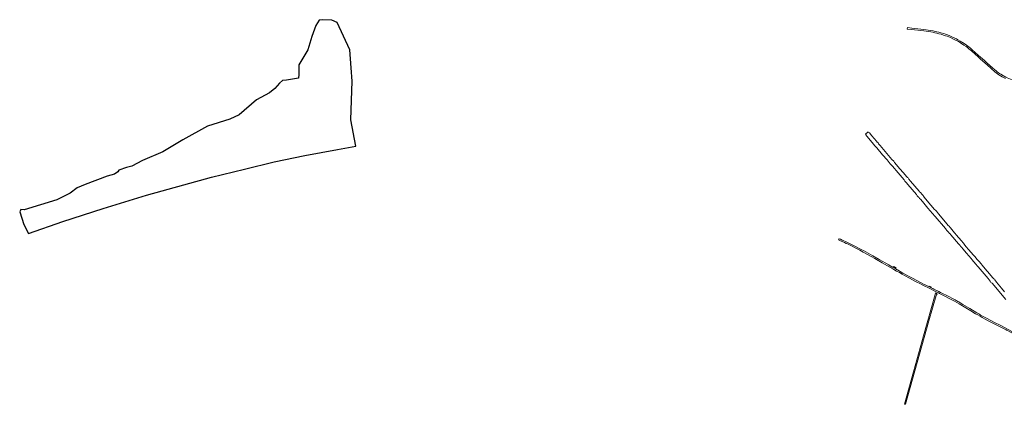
# Model space of a CAD drawing. Extents: x 148869 to 161638, y 453607 to 469810.
# Tile 5 of 256: x 148869 to 151730, y 464047 to 465165. Entities that reach past the tile are written whole.
import ezdxf

# ---------------------------------------------------------------- set-up
doc = ezdxf.new("R2010")
doc.units = 0
doc.layers.add('2021', color=41, linetype='CONTINUOUS')
for name, color, linetype, lineweight in [('B-RO-VH-VERHARDING_ASFALT-GV', 251, 'CONTINUOUS', 18), ('B-RO-VH-VERHARDING_BEDRIJFSVLOERPLAAT-GV', 251, 'CONTINUOUS', 18), ('B-RO-VH-VERHARDING_GRASBETONSTEEN-GV', 251, 'CONTINUOUS', 18), ('B-RO-VH-VERHARDING_HALFVERHARDING-GV', 251, 'CONTINUOUS', 18)]:
    doc.layers.add(name, color=color, linetype=linetype, lineweight=lineweight)

msp = doc.modelspace()

# ---------------------------------------------------------------- linework, layer by layer
at = {"layer": '2021', "color": 251, "flags": 128}
msp.add_lwpolyline([(149830.9, 464873.3), (149835.3, 464985.9), (149832.2, 465024.9), (149828, 465077.5), (149791.6, 465156.5), (149775.8, 465163.4), (149748.3, 465164.7), (149738.6, 465163.4), (149729, 465147.5), (149717.3, 465115.9), (149706.3, 465076.7), (149680.3, 465033.5), (149679.9, 465005.6), (149679.4, 464994.8), (149644.2, 464989.4), (149632.3, 464987.6), (149623.3, 464980.5), (149610.2, 464965), (149594.4, 464952.2), (149557.4, 464931.4), (149506.6, 464888), (149479.7, 464875.8), (149414.8, 464855), (149343.2, 464815.1), (149284.4, 464780.5), (149225.7, 464755.4), (149194.8, 464739.1), (149178.9, 464735.4), (149157.4, 464727.6), (149153.8, 464722.8), (149144.2, 464716), (149123.4, 464710.2), (149059, 464685.6), (149035.6, 464676.4), (149015.2, 464660.5), (148976.7, 464640.9), (148882.1, 464612), (148872.6, 464612.8), (148868.9, 464606.6), (148881.1, 464569), (148894.8, 464543.4), (148994.5, 464577.8), (149111.5, 464616.3), (149237.5, 464654.8), (149345.6, 464685.1), (149426, 464706.6), (149522.3, 464730), (149608.4, 464752), (149697.8, 464769.9), (149792.1, 464787.7), (149845.1, 464796.7)], close=True, dxfattribs=at)
at = {"layer": 'B-RO-VH-VERHARDING_ASFALT-GV', "flags": 128}
for points in [[(151448.2, 465141.7), (151447.7, 465137.6)], [(151447.7, 465137.6), (151459.7, 465136.2)], [(151460.8, 465140.3), (151448.2, 465141.7)], [(151459.7, 465136.2), (151495.7, 465132)], [(151496.2, 465136), (151460.8, 465140.3)], [(151495.7, 465132), (151507.9, 465130.2)], [(151502.4, 465135.2), (151496.2, 465136)], [(151508.7, 465134.2), (151502.4, 465135.2)], [(151516.2, 465133.1), (151508.7, 465134.2)], [(151522.4, 465132), (151516.2, 465133.1)], [(151507.9, 465130.2), (151515.9, 465129)], [(151515.9, 465129), (151515.9, 465129)], [(151539.5, 465124.1), (151545.9, 465122.3)], [(151553.5, 465124.2), (151545.3, 465126.7)], [(151545.9, 465122.3), (151553.3, 465119.9)], [(151558.2, 465122.6), (151553.5, 465124.2)], [(151572.8, 465112.5), (151580.4, 465109.1)], [(151580.4, 465109.1), (151589.3, 465104.6)], [(151590.3, 465108.7), (151583.6, 465112)], [(151594.6, 465106.4), (151590.3, 465108.7)], [(151601.2, 465102.7), (151594.6, 465106.4)], [(151594.6, 465106.4), (151594.6, 465106.4)], [(151613, 465095.3), (151601.2, 465102.7)], [(151602.7, 465097), (151612.1, 465091)], [(151612.1, 465091), (151618.7, 465086.4)], [(151619.5, 465090.8), (151613, 465095.3)], [(151623.7, 465087.7), (151619.5, 465090.8)], [(151645.1, 465069.7), (151636.6, 465077.2)], [(151634.1, 465074), (151653.1, 465057.1)], [(151654.8, 465061.1), (151645.1, 465069.7)], [(151653.1, 465057.1), (151659.6, 465051.2)], [(151660.7, 465055.7), (151654.8, 465061.1)], [(151659.6, 465051.2), (151673.9, 465038.4)], [(151671.8, 465045.8), (151660.7, 465055.7)], [(151677.9, 465040.3), (151671.8, 465045.8)], [(151673.9, 465038.4), (151680.4, 465032.7)], [(151695.9, 465024.3), (151677.9, 465040.3)], [(151680.4, 465032.7), (151701.8, 465013.6)], [(151705.6, 465015.8), (151695.9, 465024.3)], [(151718.3, 465001.7), (151723.3, 464998.9)], [(151727.2, 465001.4), (151719.2, 465006)], [(151723.3, 464998.9), (151729.4, 464995.7)], [(151729.1, 465000.4), (151727.2, 465001.4)], [(151729.4, 464995.7), (151733.1, 464994)], [(151578.7, 464354.6), (151567.9, 464360.2), (151544.5, 464372.2), (151539.6, 464374.6), (151528.8, 464379.9), (151525, 464381.7), (151521.8, 464383.3), (151517.5, 464385.4), (151510.2, 464389), (151495.2, 464396.5), (151464.3, 464412.3), (151455.4, 464417), (151434.9, 464428.5), (151419, 464437.4), (151416.5, 464438.9), (151414, 464440.3), (151405.4, 464445.1), (151404.1, 464445.9), (151393.6, 464451.8), (151365.9, 464467.9), (151348, 464478.1), (151327.5, 464489.8), (151320.7, 464493.6), (151315.9, 464496.1), (151308.3, 464500.2), (151295.6, 464506.6), (151282.1, 464513.2), (151269.7, 464519.2), (151260.9, 464523.2), (151258.2, 464524.4), (151253.7, 464526.4), (151249.3, 464528.3), (151247.8, 464524.5), (151251.3, 464523), (151253.8, 464522), (151265.2, 464516.8), (151270.5, 464514.4), (151273.5, 464513), (151283.4, 464508.1), (151300.1, 464499.9), (151309.9, 464494.8), (151319.8, 464489.5), (151345.1, 464475.1), (151351.8, 464471.3), (151353.2, 464470.5), (151374.6, 464458.2), (151389.8, 464449.3), (151405.6, 464440.3), (151416.6, 464434.2), (151424.6, 464429.6), (151432.8, 464425), (151439.3, 464421.3), (151454, 464413.2), (151462.4, 464408.7), (151471.3, 464404.2), (151477.7, 464400.9), (151482, 464398.7), (151493.1, 464393), (151513, 464383.1), (151527.9, 464375.8), (151538.6, 464370.6), (151541.1, 464369.4), (151558.2, 464360.7), (151571.5, 464353.8), (151584.8, 464346.6), (151598.7, 464338.8), (151608, 464333.2), (151632.6, 464318.4), (151646.2, 464310.3)], [(151649.4, 464313.1), (151629.7, 464325), (151609.4, 464337.1), (151600.2, 464342.6)], [(151671.9, 464295.7), (151684.6, 464289), (151701.9, 464280), (151715.2, 464273.1), (151725.7, 464267.7), (151734.8, 464263), (151735.7, 464262.6), (151738.4, 464261.1), (151746, 464257.2), (151768.2, 464245.5), (151776.5, 464241.1), (151794.3, 464231.8), (151797.2, 464230.2)], [(151811.5, 464226.1), (151806.2, 464229.6), (151801.4, 464232.5), (151796.1, 464235.3), (151751.6, 464258.9), (151743.1, 464263.4), (151719.2, 464275.7), (151699, 464286.1), (151680.2, 464295.9)]]:
    msp.add_lwpolyline(points, dxfattribs=at)
at = {"layer": 'B-RO-VH-VERHARDING_ASFALT-GV'}
for points in [[(151545.3, 465126.7, 0.020461), (151522.4, 465132)], [(151515.9, 465129, -0.023562), (151539.5, 465124.1)], [(151553.3, 465119.9, -0.027349), (151572.8, 465112.5)], [(151583.6, 465112, 0.031102), (151558.2, 465122.6)], [(151589.3, 465104.6, -0.021769), (151602.7, 465097)], [(151618.7, 465086.4, -0.024834), (151634.1, 465074)], [(151636.6, 465077.2, 0.020247), (151623.7, 465087.7)], [(151701.8, 465013.6, 0.043805), (151718.3, 465001.7)], [(151719.2, 465006, -0.041377), (151705.6, 465015.8)], [(151767.6, 464987, -0.079085), (151729.1, 465000.4)], [(151586.7, 464350.3, 0.003901), (151578.7, 464354.6)], [(151597.1, 464344.4, 0.005341), (151586.7, 464350.3)], [(151600.2, 464342.6, 0.001409), (151597.1, 464344.4)], [(151646.2, 464310.3, 0.013394), (151671.9, 464295.7)], [(151680.2, 464295.9, -0.014776), (151649.4, 464313.1)]]:
    msp.add_lwpolyline(points, format="xyb", dxfattribs=at)
at = {"layer": 'B-RO-VH-VERHARDING_ASFALT-GV', "flags": 128}
msp.add_lwpolyline([(151412.8, 464444.9), (151409.7, 464446.4), (151408.8, 464447.6), (151408.1, 464447.8), (151407.1, 464446.3), (151405.9, 464445.9), (151404.1, 464445.9), (151405.4, 464445.1), (151414, 464440.3), (151416.5, 464438.9), (151414.9, 464439.9), (151414.3, 464440.8), (151414.2, 464441.6), (151414.2, 464442.7), (151414.5, 464444.4), (151414.6, 464444.9), (151414.4, 464445.1)], close=True, dxfattribs=at)
at = {"layer": 'B-RO-VH-VERHARDING_BEDRIJFSVLOERPLAAT-GV', "flags": 128}
msp.add_lwpolyline([(151532.3, 464364.8), (151532.6, 464365.5), (151534.3, 464368.4), (151529.8, 464370.8), (151529.8, 464370.6), (151528.6, 464366.6), (151528.5, 464366.5), (151528.8, 464365.6), (151495.2, 464245.6), (151465.8, 464141.1), (151439.4, 464047.5), (151441.8, 464046.9), (151442, 464047.6), (151510.6, 464289.5), (151531.4, 464363.6), (151532.2, 464364.6)], close=True, dxfattribs=at)
at = {"layer": 'B-RO-VH-VERHARDING_GRASBETONSTEEN-GV', "flags": 128}
msp.add_lwpolyline([(151517.9, 464387.7), (151512, 464390.6), (151511.7, 464390.1), (151510.2, 464389), (151517.5, 464385.4), (151517.3, 464387.4), (151517.7, 464387.2)], close=True, dxfattribs=at)
at = {"layer": 'B-RO-VH-VERHARDING_HALFVERHARDING-GV', "flags": 128}
msp.add_lwpolyline([(151730.4, 464373.9), (151721.8, 464384.3), (151706.5, 464402), (151701.7, 464408.5), (151700.8, 464410.5), (151699.4, 464412), (151697.5, 464413.4), (151695, 464415.9), (151686.4, 464425.8), (151673.8, 464440.9), (151665.6, 464451.3), (151662.4, 464454.9), (151660.3, 464457.2), (151658.2, 464460), (151654, 464464.8), (151651.1, 464467.6), (151647.2, 464472.3), (151644.9, 464475.2), (151639, 464481.5), (151626.8, 464495.8), (151618.2, 464505.7), (151613.3, 464512.4), (151611.2, 464515), (151609.1, 464517.3), (151605.7, 464520.7), (151596.4, 464531.9), (151580.1, 464550.7), (151578.4, 464553.6), (151576.5, 464556.1), (151573.8, 464558.9), (151571.4, 464562), (151569.9, 464563.7), (151565.9, 464567.4), (151563.4, 464570.2), (151538.1, 464600.2), (151532.3, 464608.3), (151530.9, 464609.9), (151529.4, 464610.7), (151526.9, 464613.3), (151505.4, 464638.7), (151496.3, 464649.2), (151494.5, 464651.8), (151493.8, 464653.8), (151492.7, 464655), (151490.9, 464656.4), (151490, 464657.3), (151487.4, 464661.1), (151485.9, 464662.7), (151483.4, 464664.5), (151481.8, 464666.1), (151457.3, 464695), (151452.3, 464701.2), (151450.9, 464703.5), (151449.9, 464704.7), (151447.8, 464706.5), (151446.1, 464708.3), (151435.5, 464720.5), (151425.9, 464731.7), (151410.5, 464749.9), (151408.7, 464753.2), (151406.7, 464755.5), (151404.6, 464756.7), (151403.1, 464758.4), (151388, 464776.2), (151368.6, 464798.7), (151364.4, 464804.2), (151363.3, 464806.4), (151362.3, 464807.5), (151360.3, 464809), (151357.9, 464811.2), (151344.4, 464827.6), (151337.6, 464835.5), (151335.4, 464837), (151333.6, 464839), (151325.8, 464832.4), (151327.8, 464830.1), (151328.6, 464827.9), (151330.1, 464825.8), (151350.3, 464802.4), (151352.7, 464798.7), (151358.9, 464792.3), (151376.1, 464772.1), (151388.8, 464757.5), (151395, 464749.7), (151397.5, 464746.2), (151399, 464744.5), (151401.1, 464742.7), (151404.7, 464739), (151420.9, 464719.6), (151438.5, 464699), (151440.4, 464695.6), (151443.1, 464692.7), (151444.9, 464690.9), (151449.4, 464686.1), (151474.7, 464656.7), (151476.6, 464653.1), (151478.6, 464650.9), (151480.3, 464649.3), (151481.8, 464647.7), (151483.5, 464645.3), (151485.9, 464643.1), (151491.5, 464636.1), (151507.8, 464616.9), (151527.7, 464593.8), (151528.7, 464593.1), (151558.6, 464558.1), (151560.3, 464555.1), (151561.7, 464553.3), (151563.7, 464551.2), (151565.3, 464549.5), (151567.1, 464546.9), (151570.1, 464543.7), (151572.1, 464541.9), (151574.1, 464539.6), (151596.4, 464513.7), (151600.9, 464508.2), (151602.5, 464505.7), (151603.8, 464504.2), (151606, 464502.3), (151608.8, 464499.1), (151619.8, 464486.5), (151633.5, 464470.3), (151635.8, 464467.1), (151640.4, 464462.3), (151643.4, 464458.6), (151644.6, 464456.2), (151653.6, 464446.4), (151682.8, 464412.3), (151688.8, 464405.1), (151690.8, 464401.2), (151693.9, 464398.5), (151734.2, 464351.9)], dxfattribs=at)

doc.saveas('drawing.dxf')
